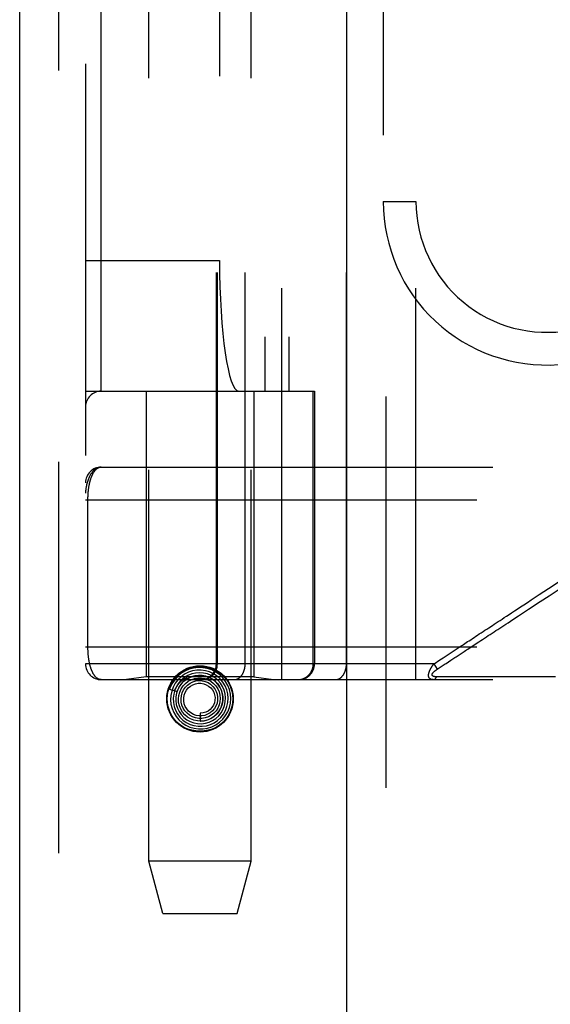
# Model space of a CAD drawing. Header units: inches. Extents: x 0 to 136, y 0 to 88.
# Tile 22 of 63: x 35.38 to 36.39, y 31.29 to 33.17. Entities that reach past the tile are written whole.
import ezdxf

# ---------------------------------------------------------------- set-up
doc = ezdxf.new("R2010")
doc.units = ezdxf.units.IN
doc.header["$LTSCALE"] = 7.48
doc.header["$MEASUREMENT"] = 0
doc.linetypes.add('HIDDEN', pattern=[0.2, 0.1, -0.1])
doc.layers.get('0').update_dxf_attribs({"linetype": 'CONTINUOUS'})
doc.layers.add('DEFAULT_2', color=8, linetype='HIDDEN')
doc.layers.add('DOOR_ASSEMBLY', color=7, linetype='CONTINUOUS')

msp = doc.modelspace()

# ---------------------------------------------------------------- linework, layer by layer
at = {"color": 3, "linetype": 'Continuous'}
msp.add_line((35.3783, 28.5826), (35.3783, 61.5864), dxfattribs=at)
at = {"layer": 'DEFAULT_2', "color": 8, "linetype": 'HIDDEN'}
msp.add_line((35.4533, 28.5826), (35.4533, 61.5864), dxfattribs=at)
at = {"layer": 'DOOR_ASSEMBLY', "color": 3, "linetype": 'Continuous'}
msp.add_line((36.0033, 28.7076), (36.0033, 58.3076), dxfattribs=at)
at = {"layer": 'DOOR_ASSEMBLY', "color": 8, "linetype": 'HIDDEN'}
for p, q in [((36.0783, 28.7076), (36.0783, 58.3076)), ((35.6248, 31.5596), (35.6248, 34.912)), ((35.8208, 31.5596), (35.8208, 34.912)), ((35.879, 31.9064), (35.879, 34.6089)), ((36.1355, 31.9064), (36.1355, 34.6089)), ((35.504, 34.5789), (35.504, 31.9364)), ((35.754, 31.9364), (35.754, 34.5789)), ((35.756, 31.9364), (35.756, 34.5789)), ((35.809, 31.9364), (35.809, 34.5789)), ((36.0026, 31.9364), (36.0026, 34.5789)), ((35.534, 32.4576), (35.534, 34.0576)), ((35.8465, 34.0576), (35.8465, 32.4576)), ((35.8924, 34.0576), (35.8924, 32.4576)), ((35.7602, 33.8076), (35.7602, 32.7076)), ((36.073, 33.6951), (36.073, 32.8201)), ((36.073, 32.8201), (36.1355, 32.8201)), ((35.504, 32.7076), (35.7602, 32.7076)), ((35.504, 32.4576), (35.9415, 32.4576)), ((35.6198, 32.4576), (35.6198, 31.9116)), ((35.8258, 32.4576), (35.8258, 31.9116)), ((35.9392, 31.9364), (35.9392, 32.4576)), ((35.9415, 32.4576), (35.9415, 31.9364)), ((35.534, 32.3126), (36.4078, 32.3126)), ((35.504, 32.2501), (36.4078, 32.2501)), ((35.5086, 31.968), (35.5086, 32.2501)), ((36.3315, 32.0284), (36.3373, 32.0323)), ((35.504, 31.9689), (36.4078, 31.9689)), ((36.243, 31.9703), (36.2558, 31.9787)), ((36.1695, 31.9364), (35.504, 31.9364)), ((36.1695, 31.9364), (36.172, 31.9381)), ((36.1695, 31.9364), (36.1761, 31.9264)), ((36.172, 31.9381), (36.1744, 31.9396)), ((36.1744, 31.9396), (36.1768, 31.9412)), ((36.1761, 31.9264), (36.1836, 31.9313)), ((36.1836, 31.9313), (36.1914, 31.9364)), ((36.1914, 31.9364), (36.193, 31.9375)), ((36.193, 31.9375), (36.2022, 31.9435)), ((35.6198, 31.9116), (35.5823, 31.9064)), ((35.8258, 31.9116), (35.6198, 31.9116)), ((35.8258, 31.9116), (35.8633, 31.9064)), ((36.1793, 31.9119), (36.1749, 31.9118)), ((36.1882, 31.9119), (36.1793, 31.9119)), ((36.22, 31.912), (36.1882, 31.9119)), ((36.2251, 31.912), (36.22, 31.912)), ((36.3892, 31.912), (36.3777, 31.912)), ((36.4018, 31.912), (36.3892, 31.912)), ((35.534, 31.9064), (36.4078, 31.9064)), ((35.6932, 31.9054), (35.6928, 31.905)), ((35.6936, 31.9057), (35.6932, 31.9054)), ((35.694, 31.9061), (35.6936, 31.9057)), ((35.6945, 31.9065), (35.694, 31.9061)), ((35.6958, 31.9077), (35.6945, 31.9065)), ((35.6961, 31.908), (35.6958, 31.9077)), ((35.6648, 31.8885), (35.679, 31.8838)), ((35.7228, 31.8421), (35.7228, 31.8271)), ((35.6516, 31.4596), (35.6248, 31.5596)), ((35.8208, 31.5596), (35.6248, 31.5596)), ((35.794, 31.4596), (35.8208, 31.5596)), ((35.6516, 31.4596), (35.794, 31.4596))]:
    msp.add_line(p, q, dxfattribs=at)
for points in [[(35.534, 32.3126), (35.5334, 32.3126), (35.5327, 32.3126), (35.532, 32.3125), (35.5313, 32.3124), (35.5306, 32.3123), (35.53, 32.3121), (35.5293, 32.312), (35.5286, 32.3118), (35.5279, 32.3115), (35.5272, 32.3113), (35.5265, 32.311), (35.5258, 32.3106), (35.5251, 32.3102), (35.5244, 32.3098), (35.5237, 32.3094), (35.5229, 32.3089), (35.5222, 32.3084), (35.5215, 32.3078), (35.5208, 32.3072), (35.5201, 32.3066), (35.5194, 32.3059), (35.5187, 32.3051), (35.518, 32.3043), (35.5173, 32.3035), (35.5166, 32.3026), (35.5159, 32.3016), (35.5152, 32.3006), (35.5145, 32.2996), (35.5138, 32.2984), (35.5131, 32.2972), (35.5124, 32.296), (35.5117, 32.2946), (35.511, 32.2932), (35.5104, 32.2916), (35.5097, 32.29), (35.5091, 32.2883), (35.5084, 32.2865), (35.5078, 32.2845), (35.5072, 32.2825), (35.5067, 32.2805), (35.5062, 32.2786), (35.5058, 32.2768), (35.5055, 32.2751), (35.5052, 32.2736), (35.5049, 32.2722), (35.5047, 32.2709), (35.5046, 32.2697), (35.5044, 32.2687), (35.5043, 32.2677), (35.5043, 32.2668), (35.5042, 32.266), (35.5041, 32.2652), (35.5041, 32.2645), (35.5041, 32.2638), (35.504, 32.2632), (35.504, 32.2626)], [(35.5086, 32.2501), (35.5086, 32.2509), (35.5086, 32.2518), (35.5087, 32.2526), (35.5087, 32.2534), (35.5087, 32.2542), (35.5087, 32.255), (35.5087, 32.2559), (35.5088, 32.2567), (35.5088, 32.2575), (35.5088, 32.2584), (35.5089, 32.2592), (35.5089, 32.2601), (35.509, 32.2609), (35.509, 32.2618), (35.5091, 32.2626), (35.5092, 32.2635), (35.5092, 32.2643), (35.5093, 32.2652), (35.5094, 32.2661), (35.5095, 32.2669), (35.5096, 32.2678), (35.5097, 32.2687), (35.5098, 32.2696), (35.5099, 32.2704), (35.51, 32.2713), (35.5102, 32.2722), (35.5103, 32.2731), (35.5104, 32.274), (35.5106, 32.2749), (35.5107, 32.2758), (35.5109, 32.2766), (35.511, 32.2775), (35.5112, 32.2784), (35.5114, 32.2793), (35.5115, 32.2801), (35.5117, 32.281), (35.5119, 32.2819), (35.5121, 32.2827), (35.5123, 32.2836), (35.5125, 32.2844), (35.5127, 32.2853), (35.513, 32.2861), (35.5132, 32.2869), (35.5134, 32.2878), (35.5137, 32.2886), (35.5139, 32.2894), (35.5142, 32.2902), (35.5144, 32.291), (35.5147, 32.2918), (35.515, 32.2926), (35.5153, 32.2934), (35.5156, 32.2941), (35.5159, 32.2949), (35.5162, 32.2957), (35.5165, 32.2964), (35.5168, 32.2971), (35.5172, 32.2979), (35.5175, 32.2986), (35.5179, 32.2993), (35.5182, 32.3), (35.5186, 32.3006), (35.5189, 32.3013), (35.5193, 32.302), (35.5197, 32.3026), (35.5201, 32.3032), (35.5205, 32.3038), (35.5209, 32.3044), (35.5214, 32.305), (35.5218, 32.3056), (35.5222, 32.3061), (35.5227, 32.3067), (35.5231, 32.3072), (35.5236, 32.3077), (35.5241, 32.3081), (35.5246, 32.3086), (35.5251, 32.309), (35.5256, 32.3094), (35.5261, 32.3098), (35.5266, 32.3102), (35.5271, 32.3105), (35.5276, 32.3108), (35.5282, 32.3111), (35.5287, 32.3114), (35.5293, 32.3117), (35.5298, 32.3119), (35.5304, 32.3121), (35.531, 32.3122), (35.5316, 32.3124), (35.5322, 32.3125), (35.5328, 32.3126), (35.5334, 32.3126), (35.534, 32.3126)], [(36.2744, 32.0054), (36.2815, 32.0101), (36.2851, 32.0125), (36.2887, 32.0148), (36.2924, 32.0173), (36.2961, 32.0197), (36.3001, 32.0223), (36.3042, 32.025), (36.3085, 32.0279), (36.3132, 32.0309), (36.3182, 32.0342), (36.3235, 32.0377), (36.3291, 32.0414), (36.3352, 32.0454), (36.3416, 32.0496), (36.3484, 32.0541), (36.3555, 32.0588), (36.3631, 32.0638), (36.3711, 32.069), (36.3796, 32.0746), (36.3885, 32.0805), (36.3979, 32.0866), (36.4078, 32.0931)], [(36.3726, 32.0555), (36.3898, 32.0668), (36.409, 32.0794)], [(36.3373, 32.0323), (36.3503, 32.0408), (36.3726, 32.0555)], [(36.2558, 31.9787), (36.2592, 31.981), (36.2628, 31.9833), (36.2664, 31.9856), (36.27, 31.988), (36.2737, 31.9905), (36.2774, 31.9929), (36.281, 31.9953), (36.2847, 31.9977), (36.2883, 32.0001), (36.292, 32.0025), (36.2956, 32.0049), (36.2994, 32.0073), (36.3032, 32.0099), (36.3073, 32.0125), (36.3115, 32.0153), (36.316, 32.0183), (36.3208, 32.0214), (36.3315, 32.0284)], [(36.2264, 31.9738), (36.2314, 31.9771), (36.2341, 31.979), (36.237, 31.9809), (36.2401, 31.9828), (36.2432, 31.9849), (36.2464, 31.987), (36.2497, 31.9892), (36.253, 31.9914), (36.2565, 31.9937), (36.26, 31.996), (36.2636, 31.9983), (36.2672, 32.0007), (36.2708, 32.0031), (36.2744, 32.0054)], [(35.534, 31.9064), (35.5334, 31.9064), (35.5328, 31.9064), (35.5322, 31.9065), (35.5316, 31.9066), (35.5311, 31.9067), (35.5305, 31.9069), (35.5299, 31.9071), (35.5294, 31.9073), (35.5288, 31.9075), (35.5283, 31.9078), (35.5278, 31.9081), (35.5273, 31.9084), (35.5267, 31.9087), (35.5262, 31.9091), (35.5257, 31.9094), (35.5252, 31.9098), (35.5248, 31.9102), (35.5243, 31.9107), (35.5238, 31.9111), (35.5234, 31.9116), (35.5229, 31.9121), (35.5225, 31.9126), (35.522, 31.9131), (35.5216, 31.9136), (35.5212, 31.9142), (35.5208, 31.9148), (35.5204, 31.9154), (35.52, 31.916), (35.5196, 31.9166), (35.5192, 31.9172), (35.5189, 31.9178), (35.5185, 31.9185), (35.5181, 31.9191), (35.5178, 31.9198), (35.5175, 31.9205), (35.5171, 31.9212), (35.5168, 31.9219), (35.5165, 31.9226), (35.5162, 31.9234), (35.5159, 31.9241), (35.5156, 31.9248), (35.5153, 31.9256), (35.515, 31.9263), (35.5147, 31.9271), (35.5145, 31.9279), (35.5142, 31.9287), (35.514, 31.9295), (35.5137, 31.9303), (35.5135, 31.9311), (35.5132, 31.9319), (35.513, 31.9327), (35.5128, 31.9335), (35.5126, 31.9343), (35.5124, 31.9351), (35.5122, 31.936), (35.512, 31.9368), (35.5118, 31.9376), (35.5116, 31.9385), (35.5114, 31.9393), (35.5113, 31.9402), (35.5111, 31.941), (35.5109, 31.9419), (35.5108, 31.9428), (35.5106, 31.9436), (35.5105, 31.9445), (35.5104, 31.9453), (35.5102, 31.9462), (35.5101, 31.9471), (35.51, 31.9479), (35.5099, 31.9488), (35.5098, 31.9497), (35.5097, 31.9505), (35.5096, 31.9514), (35.5095, 31.9522), (35.5094, 31.9531), (35.5093, 31.9539), (35.5092, 31.9548), (35.5092, 31.9556), (35.5091, 31.9565), (35.509, 31.9573), (35.509, 31.9581), (35.5089, 31.9589), (35.5089, 31.9598), (35.5088, 31.9606), (35.5088, 31.9614), (35.5088, 31.9623), (35.5087, 31.9631), (35.5087, 31.9639), (35.5087, 31.9647), (35.5087, 31.9656), (35.5087, 31.9664), (35.5086, 31.9672), (35.5086, 31.968)], [(36.2083, 31.9619), (36.2121, 31.9645), (36.2141, 31.9657), (36.216, 31.967), (36.2179, 31.9683), (36.2199, 31.9696), (36.2219, 31.9709), (36.2241, 31.9723), (36.2264, 31.9738)], [(36.2179, 31.9538), (36.2199, 31.9551), (36.2218, 31.9564), (36.2238, 31.9577), (36.2258, 31.959), (36.2278, 31.9603), (36.23, 31.9618), (36.2323, 31.9632), (36.2347, 31.9648), (36.2373, 31.9666), (36.2401, 31.9684), (36.243, 31.9703)], [(36.1844, 31.9462), (36.1876, 31.9483), (36.1894, 31.9495)], [(36.1894, 31.9495), (36.193, 31.9519), (36.1949, 31.9531), (36.1968, 31.9544)], [(36.1968, 31.9544), (36.2006, 31.9569), (36.2025, 31.9581), (36.2044, 31.9594), (36.2063, 31.9607), (36.2083, 31.9619)], [(36.2022, 31.9435), (36.2041, 31.9448), (36.2061, 31.946), (36.208, 31.9473), (36.21, 31.9486), (36.212, 31.9499), (36.2139, 31.9512), (36.2179, 31.9538)], [(35.6691, 31.9036), (35.6738, 31.9099), (35.6792, 31.9154), (35.6854, 31.9202), (35.6922, 31.9242), (35.6995, 31.9272), (35.7071, 31.9294), (35.7149, 31.9306), (35.7228, 31.9311), (35.7307, 31.9306), (35.7385, 31.9294), (35.7461, 31.9272), (35.7534, 31.9242), (35.7602, 31.9202), (35.7664, 31.9154), (35.7718, 31.9099), (35.7764, 31.9036)], [(35.7263, 31.9064), (35.7269, 31.9064), (35.7276, 31.9064), (35.7282, 31.9064), (35.7289, 31.9065), (35.7295, 31.9065), (35.7302, 31.9066), (35.7308, 31.9067), (35.7314, 31.9068), (35.7321, 31.9069), (35.7327, 31.9071), (35.7333, 31.9072), (35.734, 31.9074), (35.7346, 31.9076), (35.7352, 31.9078), (35.7358, 31.908), (35.7364, 31.9082), (35.737, 31.9084), (35.7376, 31.9087), (35.7382, 31.9089), (35.7388, 31.9092), (35.7394, 31.9095), (35.74, 31.9098), (35.7406, 31.9101), (35.7411, 31.9104), (35.7417, 31.9107), (35.7422, 31.9111), (35.7428, 31.9114), (35.7433, 31.9118), (35.7438, 31.9122), (35.7444, 31.9126), (35.7449, 31.913), (35.7454, 31.9134), (35.7459, 31.9138), (35.7463, 31.9143), (35.7468, 31.9147), (35.7473, 31.9152), (35.7477, 31.9156), (35.7482, 31.9161), (35.7486, 31.9166), (35.749, 31.9171), (35.7494, 31.9176), (35.7498, 31.9181), (35.7502, 31.9186), (35.7506, 31.9192), (35.751, 31.9197), (35.7513, 31.9203), (35.7517, 31.9208), (35.752, 31.9214), (35.7523, 31.9219), (35.7526, 31.9225), (35.7529, 31.9231), (35.7532, 31.9237), (35.7535, 31.9243), (35.7537, 31.9249), (35.754, 31.9255), (35.7542, 31.9261), (35.7544, 31.9267), (35.7546, 31.9273), (35.7548, 31.928), (35.755, 31.9286), (35.7551, 31.9292), (35.7553, 31.9299), (35.7554, 31.9305), (35.7555, 31.9312), (35.7556, 31.9318), (35.7557, 31.9325), (35.7558, 31.9331), (35.7559, 31.9338), (35.7559, 31.9344), (35.7559, 31.9351), (35.756, 31.9357), (35.756, 31.9364)], [(35.7878, 31.9064), (35.7883, 31.9064), (35.7887, 31.9064), (35.7892, 31.9064), (35.7897, 31.9065), (35.7901, 31.9065), (35.7906, 31.9066), (35.791, 31.9067), (35.7915, 31.9068), (35.792, 31.9069), (35.7924, 31.9071), (35.7929, 31.9072), (35.7933, 31.9074), (35.7938, 31.9076), (35.7942, 31.9078), (35.7946, 31.908), (35.7951, 31.9082), (35.7955, 31.9084), (35.7959, 31.9087), (35.7964, 31.9089), (35.7968, 31.9092), (35.7972, 31.9095), (35.7976, 31.9098), (35.798, 31.9101), (35.7984, 31.9104), (35.7988, 31.9107), (35.7992, 31.9111), (35.7996, 31.9114), (35.8, 31.9118), (35.8004, 31.9122), (35.8007, 31.9126), (35.8011, 31.913), (35.8015, 31.9134), (35.8018, 31.9138), (35.8022, 31.9143), (35.8025, 31.9147), (35.8028, 31.9152), (35.8031, 31.9156), (35.8035, 31.9161), (35.8038, 31.9166), (35.8041, 31.9171), (35.8044, 31.9176), (35.8047, 31.9181), (35.8049, 31.9186), (35.8052, 31.9192), (35.8055, 31.9197), (35.8057, 31.9203), (35.806, 31.9208), (35.8062, 31.9214), (35.8064, 31.9219), (35.8066, 31.9225), (35.8068, 31.9231), (35.807, 31.9237), (35.8072, 31.9243), (35.8074, 31.9249), (35.8076, 31.9255), (35.8078, 31.9261), (35.8079, 31.9267), (35.8081, 31.9273), (35.8082, 31.928), (35.8083, 31.9286), (35.8084, 31.9292), (35.8085, 31.9299), (35.8086, 31.9305), (35.8087, 31.9312), (35.8088, 31.9318), (35.8089, 31.9325), (35.8089, 31.9331), (35.809, 31.9338), (35.809, 31.9344), (35.809, 31.9351), (35.809, 31.9357), (35.809, 31.9364)], [(35.9095, 31.9064), (35.9102, 31.9064), (35.9108, 31.9064), (35.9115, 31.9064), (35.9121, 31.9065), (35.9128, 31.9065), (35.9134, 31.9066), (35.914, 31.9067), (35.9147, 31.9068), (35.9153, 31.9069), (35.916, 31.9071), (35.9166, 31.9072), (35.9172, 31.9074), (35.9178, 31.9076), (35.9185, 31.9078), (35.9191, 31.908), (35.9197, 31.9082), (35.9203, 31.9084), (35.9209, 31.9087), (35.9215, 31.9089), (35.9221, 31.9092), (35.9227, 31.9095), (35.9232, 31.9098), (35.9238, 31.9101), (35.9244, 31.9104), (35.9249, 31.9107), (35.9255, 31.9111), (35.926, 31.9114), (35.9266, 31.9118), (35.9271, 31.9122), (35.9276, 31.9126), (35.9281, 31.913), (35.9286, 31.9134), (35.9291, 31.9138), (35.9296, 31.9143), (35.9301, 31.9147), (35.9305, 31.9152), (35.931, 31.9156), (35.9314, 31.9161), (35.9318, 31.9166), (35.9323, 31.9171), (35.9327, 31.9176), (35.9331, 31.9181), (35.9335, 31.9186), (35.9338, 31.9192), (35.9342, 31.9197), (35.9346, 31.9203), (35.9349, 31.9208), (35.9352, 31.9214), (35.9355, 31.9219), (35.9359, 31.9225), (35.9361, 31.9231), (35.9364, 31.9237), (35.9367, 31.9243), (35.9369, 31.9249), (35.9372, 31.9255), (35.9374, 31.9261), (35.9376, 31.9267), (35.9378, 31.9273), (35.938, 31.928), (35.9382, 31.9286), (35.9384, 31.9292), (35.9385, 31.9299), (35.9386, 31.9305), (35.9388, 31.9312), (35.9389, 31.9318), (35.939, 31.9325), (35.939, 31.9331), (35.9391, 31.9338), (35.9391, 31.9344), (35.9392, 31.9351), (35.9392, 31.9357), (35.9392, 31.9364)], [(35.9814, 31.9064), (35.9818, 31.9064), (35.9823, 31.9064), (35.9827, 31.9064), (35.9832, 31.9065), (35.9837, 31.9065), (35.9841, 31.9066), (35.9846, 31.9067), (35.985, 31.9068), (35.9855, 31.9069), (35.9859, 31.9071), (35.9864, 31.9072), (35.9868, 31.9074), (35.9873, 31.9076), (35.9877, 31.9078), (35.9882, 31.908), (35.9886, 31.9082), (35.989, 31.9084), (35.9895, 31.9087), (35.9899, 31.9089), (35.9903, 31.9092), (35.9907, 31.9095), (35.9912, 31.9098), (35.9916, 31.9101), (35.992, 31.9104), (35.9924, 31.9107), (35.9928, 31.9111), (35.9931, 31.9114), (35.9935, 31.9118), (35.9939, 31.9122), (35.9943, 31.9126), (35.9946, 31.913), (35.995, 31.9134), (35.9953, 31.9138), (35.9957, 31.9143), (35.996, 31.9147), (35.9964, 31.9152), (35.9967, 31.9156), (35.997, 31.9161), (35.9973, 31.9166), (35.9976, 31.9171), (35.9979, 31.9176), (35.9982, 31.9181), (35.9985, 31.9186), (35.9987, 31.9192), (35.999, 31.9197), (35.9992, 31.9203), (35.9995, 31.9208), (35.9997, 31.9214), (36, 31.9219), (36.0002, 31.9225), (36.0004, 31.9231), (36.0006, 31.9237), (36.0008, 31.9243), (36.001, 31.9249), (36.0011, 31.9255), (36.0013, 31.9261), (36.0014, 31.9267), (36.0016, 31.9273), (36.0017, 31.928), (36.0018, 31.9286), (36.002, 31.9292), (36.0021, 31.9299), (36.0022, 31.9305), (36.0022, 31.9312), (36.0023, 31.9318), (36.0024, 31.9325), (36.0024, 31.9331), (36.0025, 31.9338), (36.0025, 31.9344), (36.0026, 31.9351), (36.0026, 31.9357), (36.0026, 31.9364)], [(36.1683, 31.9064), (36.1678, 31.9064), (36.1674, 31.9064), (36.167, 31.9064), (36.1666, 31.9065), (36.1663, 31.9065), (36.1659, 31.9066), (36.1656, 31.9066), (36.1652, 31.9067), (36.1649, 31.9068), (36.1646, 31.9069), (36.1644, 31.907), (36.1641, 31.9071), (36.1638, 31.9072), (36.1636, 31.9073), (36.1634, 31.9074), (36.1631, 31.9076), (36.1629, 31.9077), (36.1627, 31.9078), (36.1625, 31.908), (36.1623, 31.9081), (36.1621, 31.9083), (36.162, 31.9084), (36.1618, 31.9086), (36.1616, 31.9087), (36.1615, 31.9089), (36.1613, 31.9091), (36.1612, 31.9092), (36.1611, 31.9094), (36.1609, 31.9096), (36.1608, 31.9098), (36.1607, 31.9099), (36.1606, 31.9101), (36.1605, 31.9103), (36.1604, 31.9105), (36.1603, 31.9107), (36.1602, 31.9109), (36.1602, 31.9111), (36.1601, 31.9113), (36.16, 31.9115), (36.1599, 31.9118), (36.1599, 31.912), (36.1598, 31.9122), (36.1598, 31.9124), (36.1597, 31.9127), (36.1597, 31.9129), (36.1597, 31.9131), (36.1596, 31.9134), (36.1596, 31.9136), (36.1596, 31.9139), (36.1596, 31.9141), (36.1596, 31.9144), (36.1596, 31.9147), (36.1596, 31.9149), (36.1596, 31.9152), (36.1596, 31.9155), (36.1596, 31.9158), (36.1597, 31.916), (36.1597, 31.9163), (36.1597, 31.9166), (36.1598, 31.9169), (36.1598, 31.9172), (36.1599, 31.9175), (36.1599, 31.9178), (36.16, 31.9182), (36.1601, 31.9185), (36.1601, 31.9188), (36.1602, 31.9191), (36.1603, 31.9195), (36.1604, 31.9198), (36.1605, 31.9201), (36.1606, 31.9205), (36.1607, 31.9208), (36.1608, 31.9212), (36.161, 31.9216), (36.1611, 31.9219), (36.1612, 31.9223), (36.1614, 31.9227), (36.1615, 31.9231), (36.1617, 31.9235), (36.1619, 31.9239), (36.1621, 31.9243), (36.1623, 31.9247), (36.1624, 31.9251), (36.1627, 31.9255), (36.1629, 31.926), (36.1631, 31.9264), (36.1633, 31.9269), (36.1636, 31.9273), (36.1638, 31.9278), (36.1641, 31.9283), (36.1644, 31.9288), (36.1647, 31.9293), (36.165, 31.9298), (36.1653, 31.9303), (36.1656, 31.9309), (36.166, 31.9314), (36.1664, 31.932), (36.1668, 31.9326), (36.1672, 31.9332), (36.1676, 31.9338), (36.168, 31.9344), (36.1685, 31.9351), (36.169, 31.9357), (36.1695, 31.9364)], [(36.1768, 31.9412), (36.1792, 31.9428), (36.1804, 31.9436)], [(36.1804, 31.9436), (36.183, 31.9453), (36.1844, 31.9462)], [(35.6864, 31.918), (35.6796, 31.9122), (35.6738, 31.9055), (35.669, 31.8981), (35.6653, 31.89), (35.6648, 31.8885)], [(35.7008, 31.9204), (35.6934, 31.9166), (35.6866, 31.9118), (35.6806, 31.906), (35.6756, 31.8994), (35.6716, 31.8921), (35.6687, 31.8842), (35.667, 31.876), (35.6665, 31.8677), (35.6673, 31.8593), (35.6694, 31.8512), (35.6726, 31.8434), (35.677, 31.8361), (35.6823, 31.8296), (35.6886, 31.824), (35.6957, 31.8193), (35.7034, 31.8158), (35.7116, 31.8134), (35.72, 31.8122), (35.7286, 31.8123), (35.737, 31.8137), (35.7451, 31.8163), (35.7528, 31.8201)], [(35.7069, 31.9173), (35.6997, 31.9144), (35.6931, 31.9105), (35.6871, 31.9055), (35.6819, 31.8997), (35.6777, 31.8932), (35.6745, 31.8861), (35.6725, 31.8786), (35.6716, 31.8708), (35.6719, 31.863), (35.6733, 31.8553), (35.676, 31.8479), (35.6797, 31.841), (35.6845, 31.8347), (35.6902, 31.8292), (35.6966, 31.8246), (35.7037, 31.821), (35.7112, 31.8186), (35.7191, 31.8173), (35.727, 31.8172), (35.7349, 31.8184), (35.7426, 31.8207)], [(35.7197, 31.9146), (35.7127, 31.9137), (35.7058, 31.9116), (35.6994, 31.9086), (35.6935, 31.9045), (35.6883, 31.8996), (35.6839, 31.8939), (35.6805, 31.8875), (35.6781, 31.8807), (35.6768, 31.8736), (35.6766, 31.8664), (35.6775, 31.8592), (35.6796, 31.8522), (35.6827, 31.8456), (35.6869, 31.8396), (35.6919, 31.8343), (35.6977, 31.8298), (35.7042, 31.8263), (35.7111, 31.8238), (35.7183, 31.8224), (35.7257, 31.8222), (35.7331, 31.8231)], [(35.679, 31.8838), (35.6796, 31.8855), (35.6828, 31.892), (35.6869, 31.898), (35.6919, 31.9032), (35.6977, 31.9075), (35.704, 31.9109), (35.7108, 31.9132), (35.7179, 31.9144), (35.7251, 31.9145), (35.7321, 31.9135), (35.7389, 31.9113), (35.7453, 31.9081), (35.751, 31.904), (35.756, 31.899), (35.7602, 31.8932), (35.7633, 31.8869), (35.7654, 31.8802), (35.7664, 31.8733), (35.7663, 31.8663), (35.7651, 31.8594), (35.7628, 31.8528)], [(35.7528, 31.8201), (35.7599, 31.825), (35.7662, 31.8309), (35.7715, 31.8376), (35.7758, 31.8451), (35.7789, 31.8531), (35.7809, 31.8616), (35.7815, 31.8702), (35.7809, 31.8788), (35.7791, 31.8873), (35.7759, 31.8955), (35.7717, 31.903), (35.7663, 31.9099), (35.76, 31.916), (35.7529, 31.921), (35.7451, 31.925), (35.7367, 31.9278), (35.7281, 31.9293), (35.7193, 31.9296), (35.7105, 31.9285), (35.702, 31.9262), (35.6939, 31.9227), (35.6864, 31.918)], [(35.7426, 31.8207), (35.7498, 31.8241), (35.7565, 31.8286), (35.7623, 31.8341), (35.7674, 31.8404), (35.7714, 31.8474), (35.7743, 31.8549), (35.776, 31.8628), (35.7765, 31.8709), (35.7758, 31.879), (35.7739, 31.8869), (35.7709, 31.8945), (35.7667, 31.9015), (35.7615, 31.9078), (35.7554, 31.9133), (35.7486, 31.9178), (35.7411, 31.9212), (35.7332, 31.9235), (35.725, 31.9245), (35.7168, 31.9244), (35.7086, 31.923), (35.7008, 31.9204)], [(35.7331, 31.8231), (35.7402, 31.8251), (35.7469, 31.8282), (35.7531, 31.8324), (35.7586, 31.8374), (35.7633, 31.8433), (35.767, 31.8498), (35.7696, 31.8568), (35.7711, 31.8642), (35.7715, 31.8717), (35.7707, 31.8792), (35.7688, 31.8865), (35.7658, 31.8935), (35.7617, 31.8999), (35.7566, 31.9056), (35.7508, 31.9105), (35.7442, 31.9144), (35.7372, 31.9173), (35.7297, 31.919), (35.7221, 31.9196), (35.7144, 31.919), (35.7069, 31.9173)], [(35.7228, 31.8271), (35.724, 31.8271), (35.7308, 31.8277), (35.7374, 31.8294), (35.7437, 31.8322), (35.7495, 31.8359), (35.7546, 31.8405), (35.7589, 31.8458), (35.7624, 31.8518), (35.7648, 31.8583), (35.7662, 31.8651), (35.7665, 31.872), (35.7657, 31.8789), (35.7638, 31.8856), (35.7609, 31.892), (35.757, 31.8978), (35.7522, 31.9029), (35.7466, 31.9073), (35.7404, 31.9107), (35.7338, 31.9131), (35.7268, 31.9144), (35.7197, 31.9146)], [(36.1749, 31.9118), (36.1745, 31.9118), (36.174, 31.9119), (36.1736, 31.9119), (36.1733, 31.9119), (36.1729, 31.9119), (36.1725, 31.9119), (36.1722, 31.912), (36.1719, 31.912), (36.1716, 31.912), (36.1713, 31.9121), (36.171, 31.9121), (36.1707, 31.9122), (36.1705, 31.9122), (36.1702, 31.9123), (36.17, 31.9123), (36.1697, 31.9124), (36.1695, 31.9125), (36.1693, 31.9125), (36.1691, 31.9126), (36.1689, 31.9126), (36.1687, 31.9127), (36.1686, 31.9128), (36.1684, 31.9129), (36.1682, 31.9129), (36.1681, 31.913), (36.1679, 31.9131), (36.1678, 31.9132), (36.1677, 31.9132), (36.1675, 31.9133), (36.1674, 31.9134), (36.1673, 31.9135), (36.1672, 31.9136), (36.1671, 31.9137), (36.167, 31.9138), (36.1669, 31.9139), (36.1668, 31.914), (36.1667, 31.9141), (36.1667, 31.9142), (36.1666, 31.9143), (36.1665, 31.9144), (36.1665, 31.9145), (36.1664, 31.9146), (36.1664, 31.9147), (36.1663, 31.9148), (36.1663, 31.9149), (36.1663, 31.915), (36.1662, 31.9151), (36.1662, 31.9153), (36.1662, 31.9154), (36.1662, 31.9155), (36.1662, 31.9156), (36.1662, 31.9157), (36.1662, 31.9159), (36.1662, 31.916), (36.1662, 31.9161), (36.1662, 31.9163), (36.1662, 31.9164), (36.1663, 31.9165), (36.1663, 31.9167), (36.1663, 31.9168), (36.1664, 31.917), (36.1664, 31.9171), (36.1665, 31.9173), (36.1666, 31.9174), (36.1666, 31.9176), (36.1667, 31.9177), (36.1668, 31.9179), (36.1669, 31.918), (36.167, 31.9182), (36.1671, 31.9184), (36.1672, 31.9185), (36.1673, 31.9187), (36.1674, 31.9189), (36.1676, 31.9191), (36.1677, 31.9192), (36.1678, 31.9194), (36.168, 31.9196), (36.1681, 31.9198), (36.1683, 31.92), (36.1685, 31.9202), (36.1687, 31.9204), (36.1688, 31.9206), (36.169, 31.9208), (36.1692, 31.921), (36.1695, 31.9212), (36.1697, 31.9214), (36.1699, 31.9217), (36.1702, 31.9219), (36.1704, 31.9221), (36.1707, 31.9224), (36.171, 31.9226), (36.1713, 31.9228), (36.1716, 31.9231), (36.1719, 31.9234), (36.1722, 31.9236), (36.1726, 31.9239), (36.173, 31.9242), (36.1734, 31.9245), (36.1738, 31.9248), (36.1742, 31.9251), (36.1746, 31.9254), (36.1751, 31.9257), (36.1756, 31.926), (36.1761, 31.9264)], [(36.1683, 31.9064), (36.1685, 31.9064), (36.1687, 31.9064), (36.1689, 31.9064), (36.1692, 31.9065), (36.1694, 31.9065), (36.1696, 31.9066), (36.1698, 31.9066), (36.1701, 31.9067), (36.1703, 31.9068), (36.1705, 31.9069), (36.1707, 31.907), (36.1709, 31.9071), (36.1711, 31.9072), (36.1713, 31.9074), (36.1715, 31.9075), (36.1717, 31.9076), (36.1719, 31.9078), (36.1721, 31.908), (36.1723, 31.9082), (36.1725, 31.9083), (36.1727, 31.9085), (36.1729, 31.9088), (36.1731, 31.909), (36.1733, 31.9092), (36.1735, 31.9094), (36.1736, 31.9097), (36.1738, 31.9099), (36.174, 31.9102), (36.1741, 31.9104), (36.1743, 31.9107), (36.1745, 31.911), (36.1746, 31.9113), (36.1748, 31.9116), (36.1749, 31.9118)], [(36.2693, 31.912), (36.2666, 31.912), (36.2639, 31.912), (36.2613, 31.912), (36.2587, 31.912), (36.2561, 31.912), (36.2536, 31.912), (36.2251, 31.912)], [(36.2996, 31.912), (36.2958, 31.912), (36.2921, 31.912), (36.2884, 31.912), (36.2849, 31.912), (36.2815, 31.912), (36.2782, 31.912), (36.2751, 31.912), (36.2693, 31.912)], [(36.3303, 31.912), (36.3264, 31.912), (36.3225, 31.912), (36.3186, 31.912), (36.3149, 31.912), (36.3111, 31.912), (36.3073, 31.912), (36.2996, 31.912)], [(36.3777, 31.912), (36.3724, 31.912), (36.3672, 31.912), (36.3622, 31.912), (36.3573, 31.912), (36.3525, 31.912), (36.3477, 31.912), (36.3431, 31.912), (36.3387, 31.912), (36.3303, 31.912)], [(35.6741, 31.8854), (35.6747, 31.8868), (35.6753, 31.8881), (35.6759, 31.8894), (35.6765, 31.8906), (35.6771, 31.8917), (35.6778, 31.8928), (35.6784, 31.8937), (35.679, 31.8947), (35.6796, 31.8956), (35.6802, 31.8964), (35.6808, 31.8972), (35.6814, 31.898), (35.682, 31.8987), (35.6826, 31.8993), (35.6832, 31.9), (35.6837, 31.9005), (35.6842, 31.9011), (35.6848, 31.9016), (35.6853, 31.9021), (35.6858, 31.9026), (35.6862, 31.903), (35.6867, 31.9034), (35.6871, 31.9038), (35.6876, 31.9042), (35.688, 31.9045), (35.6884, 31.9049), (35.6888, 31.9052), (35.6892, 31.9055), (35.6896, 31.9057), (35.6899, 31.906), (35.6903, 31.9063), (35.6907, 31.9065), (35.691, 31.9067), (35.6913, 31.9069), (35.6917, 31.9072), (35.692, 31.9074), (35.6923, 31.9076), (35.6926, 31.9078), (35.693, 31.9079), (35.6933, 31.9081), (35.6936, 31.9083), (35.6939, 31.9084), (35.6942, 31.9086), (35.6945, 31.9087), (35.6948, 31.9089), (35.6951, 31.909), (35.6953, 31.9091), (35.6956, 31.9092), (35.6959, 31.9093), (35.6961, 31.9094), (35.6963, 31.9095), (35.6966, 31.9096), (35.6968, 31.9096), (35.697, 31.9097), (35.6972, 31.9097), (35.6974, 31.9097), (35.6974, 31.9096), (35.6974, 31.9094), (35.6973, 31.9092), (35.6972, 31.9091), (35.697, 31.9089), (35.6969, 31.9087), (35.6967, 31.9085), (35.6966, 31.9084), (35.6964, 31.9082), (35.6963, 31.9081), (35.6961, 31.908)], [(35.6928, 31.905), (35.6926, 31.9047), (35.6923, 31.9045), (35.6921, 31.9042), (35.6918, 31.904), (35.6915, 31.9037), (35.6912, 31.9034), (35.6909, 31.9031), (35.6906, 31.9027), (35.6902, 31.9024), (35.6899, 31.902), (35.6895, 31.9016), (35.6891, 31.9012), (35.6887, 31.9007), (35.6883, 31.9002), (35.6879, 31.8997), (35.6874, 31.8992), (35.687, 31.8986), (35.6865, 31.898), (35.686, 31.8973), (35.6855, 31.8967), (35.685, 31.896), (35.6845, 31.8952), (35.684, 31.8944), (35.6835, 31.8936), (35.683, 31.8927), (35.6825, 31.8918), (35.682, 31.8908), (35.6814, 31.8898), (35.6809, 31.8887), (35.6804, 31.8876), (35.6799, 31.8864), (35.6795, 31.8852), (35.679, 31.8838)], [(35.6867, 31.8889), (35.6905, 31.8944), (35.695, 31.8992), (35.7003, 31.9032), (35.7061, 31.9063), (35.7123, 31.9084), (35.7188, 31.9095), (35.7254, 31.9095), (35.7318, 31.9084), (35.738, 31.9063), (35.7437, 31.9032), (35.7488, 31.8992), (35.7532, 31.8945), (35.7568, 31.8891), (35.7594, 31.8832), (35.761, 31.877), (35.7615, 31.8706), (35.761, 31.8642), (35.7595, 31.858), (35.757, 31.8522), (35.7535, 31.8469)], [(35.7467, 31.8466), (35.7423, 31.843), (35.7374, 31.8402), (35.7321, 31.8382), (35.7265, 31.8372), (35.7209, 31.8372), (35.7154, 31.8382), (35.7101, 31.84), (35.7053, 31.8428), (35.701, 31.8463), (35.6974, 31.8505), (35.6946, 31.8552), (35.6927, 31.8604), (35.6917, 31.8658), (35.6916, 31.8712), (35.6925, 31.8766), (35.6943, 31.8817), (35.697, 31.8864), (35.7004, 31.8905), (35.7045, 31.894)], [(35.6948, 31.8919), (35.6991, 31.8961), (35.7039, 31.8996), (35.7093, 31.9023), (35.715, 31.9039), (35.7209, 31.9046), (35.7269, 31.9043), (35.7326, 31.903), (35.7381, 31.9007), (35.743, 31.8976), (35.7474, 31.8936), (35.751, 31.889), (35.7537, 31.8839), (35.7556, 31.8784), (35.7565, 31.8727), (35.7564, 31.8669), (35.7553, 31.8613), (35.7533, 31.8559), (35.7503, 31.851), (35.7467, 31.8466)], [(35.7045, 31.894), (35.7091, 31.8967), (35.7141, 31.8986), (35.7193, 31.8995), (35.7246, 31.8995), (35.7298, 31.8986), (35.7347, 31.8968), (35.7392, 31.8942), (35.7432, 31.8908), (35.7465, 31.8868), (35.749, 31.8822), (35.7507, 31.8774), (35.7515, 31.8723), (35.7514, 31.8672), (35.7503, 31.8622), (35.7484, 31.8574), (35.7457, 31.8531), (35.7423, 31.8494), (35.7383, 31.8464)], [(35.7628, 31.8528), (35.7595, 31.8467), (35.7553, 31.8412), (35.7502, 31.8364), (35.7445, 31.8326), (35.7382, 31.8297), (35.7316, 31.8279), (35.7248, 31.8271), (35.7179, 31.8275), (35.7112, 31.8289), (35.7049, 31.8314), (35.6991, 31.8349), (35.6939, 31.8393), (35.6895, 31.8444), (35.6859, 31.8502), (35.6834, 31.8565), (35.6819, 31.863), (35.6815, 31.8697), (35.6822, 31.8764), (35.684, 31.8828), (35.6867, 31.8889)], [(35.7535, 31.8469), (35.7493, 31.8422), (35.7443, 31.8383), (35.7388, 31.8353), (35.7328, 31.8333), (35.7266, 31.8322), (35.7204, 31.8322), (35.7143, 31.8333), (35.7084, 31.8353), (35.703, 31.8383), (35.6981, 31.8421), (35.694, 31.8467), (35.6907, 31.8519), (35.6883, 31.8576), (35.6869, 31.8635), (35.6865, 31.8696), (35.6872, 31.8756), (35.6888, 31.8815), (35.6914, 31.8869), (35.6948, 31.8919)], [(35.7383, 31.8464), (35.7339, 31.8441), (35.7291, 31.8427), (35.7241, 31.8421), (35.7228, 31.8421)], [(35.7764, 31.8357), (35.7718, 31.8294), (35.7664, 31.8238), (35.7602, 31.819), (35.7534, 31.8151), (35.7461, 31.812), (35.7385, 31.8099), (35.7307, 31.8086), (35.7228, 31.8082), (35.7149, 31.8086), (35.7071, 31.8099), (35.6995, 31.812), (35.6922, 31.8151), (35.6854, 31.819), (35.6792, 31.8238), (35.6738, 31.8294), (35.6691, 31.8357)]]:
    msp.add_lwpolyline(points, dxfattribs=at)
for radius in [0.0635, 0.0625]:
    msp.add_circle((35.7228, 31.8696), radius, dxfattribs=at)
for centre, radius, start, end in [((36.3855, 32.8201), 0.3125, 180, 274.0875), ((36.3855, 32.8201), 0.25, 180, 280.3342), ((35.534, 32.4276), 0.03, 90, 180), ((35.534, 32.2826), 0.03, 90.0001, 180), ((35.534, 31.9364), 0.03, 180, 270), ((35.724, 31.9364), 0.03, 270, 360), ((35.9115, 31.9364), 0.03, 270, 360)]:
    msp.add_arc(centre, radius, start, end, dxfattribs=at)
msp.add_ellipse((35.7969, 32.7076), major_axis=(0, 0.25), ratio=0.146965, start_param=-4.712389, end_param=-3.141593, dxfattribs=at)

doc.saveas('drawing.dxf')
